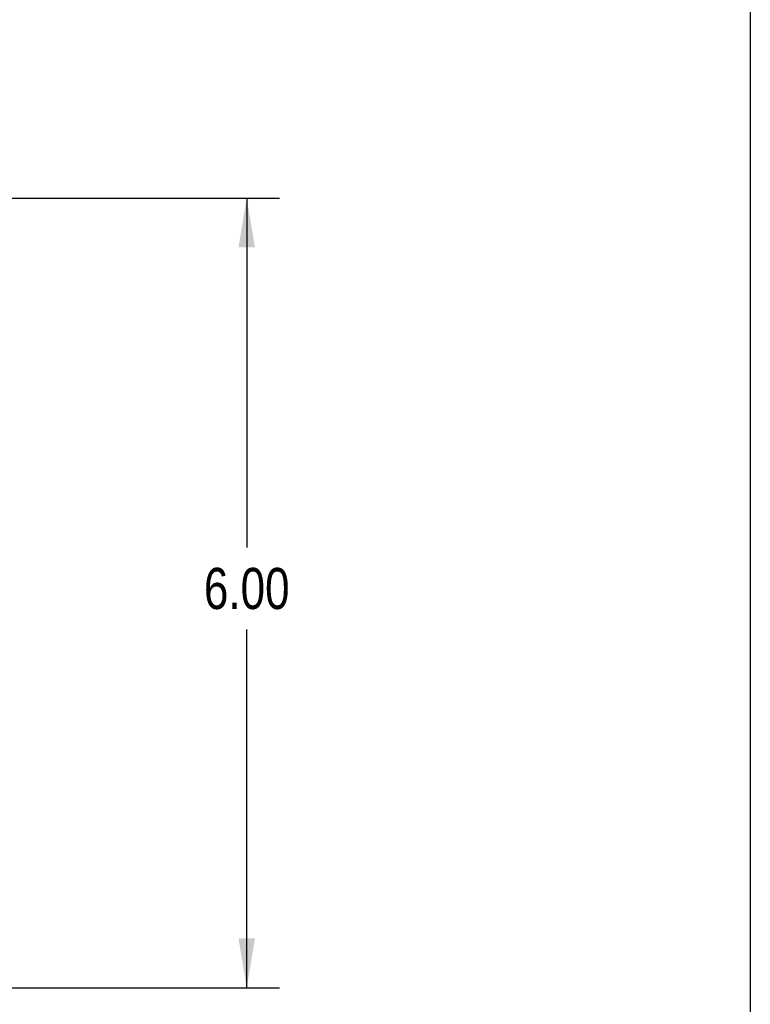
# Model space of a CAD drawing. Header units: inches. Extents: x 0 to 16, y 0 to 10.
# Tile 43 of 44: x 13.2 to 16, y 2.5 to 6.3. Entities that reach past the tile are written whole.
import ezdxf

# ---------------------------------------------------------------- set-up
doc = ezdxf.new("R2010")
doc.units = ezdxf.units.IN
doc.header["$LTSCALE"] = 0.935
doc.header["$MEASUREMENT"] = 0
doc.layers.get('0').update_dxf_attribs({"linetype": 'CONTINUOUS'})
doc.styles.get("Standard").update_dxf_attribs({"font": 'txt', "width": 0.8})
doc.dimstyles.new('DIMSTYLE_2', dxfattribs={"dimtxt": 0.15625, "dimasz": 0.1875, "dimexe": 0.125, "dimexo": 0.0625, "dimgap": 0.078125, "dimtad": 0, "dimtih": 1, "dimtoh": 1, "dimlfac": 2, "dimzin": 4, "dimdsep": 46, "dimtxsty": 'Standard', "dimblk": '_FILLED', "dimblk1": '_FILLED', "dimblk2": '_FILLED', "dimcen": 0.09, "dimazin": 1, "dimtfac": 1, "dimtofl": 0, "dimtmove": 0, "dimatfit": 3, "dimldrblk": '_FILLED', "dimfxl": 1, "dimtolj": 1, "dimtzin": 4, "dimarcsym": 0})

# ---------------------------------------------------------------- blocks, each defined once
blk = doc.blocks.new('_FILLED')
at = {"color": 0, "linetype": 'ByBlock'}
blk.add_solid([(0, 0), (-1, 0.167), (-1, -0.167)], dxfattribs=at)
blk = doc.blocks.new('*D16')
at = {"color": 2, "linetype": 'Continuous', "transparency": 16777216}
for p, q in [((12.66, 5.6096), (14.2115, 5.6096)), ((14.0865, 5.6096), (14.0865, 4.2827)), ((14.0865, 2.6096), (14.0865, 3.9702)), ((12.66, 2.6096), (14.2115, 2.6096))]:
    blk.add_line(p, q, dxfattribs=at)
at = {"color": 2, "linetype": 'Continuous', "transparency": 16777216, "xscale": 0.1875, "yscale": 0.1875, "zscale": 0.1875}
for p, rotation in [((14.0865, 5.6096), 90), ((14.0865, 2.6096), 270)]:
    blk.add_blockref('_FILLED', p, dxfattribs=dict(at, rotation=rotation))
at = {"color": 2, "linetype": 'Continuous', "transparency": 16777216, "insert": (14.0865, 4.2046), "char_height": 0.15625, "width": 0.5, "attachment_point": 2, "line_spacing_factor": 0.9}
blk.add_mtext('6.00', dxfattribs=at)

msp = doc.modelspace()

# ---------------------------------------------------------------- linework, layer by layer
at = {"color": 7, "linetype": 'Continuous'}
msp.add_line((16, 10), (16, 0), dxfattribs=at)

# ---------------------------------------------------------------- dimensions: what is measured, and where the dimension line sits
at = {"color": 2, "linetype": 'Continuous'}
dim = msp.add_linear_dim(base=(14.0865, 2.6096), p1=(12.5975, 5.6096), p2=(12.5975, 2.6096), angle=270, dimstyle='DIMSTYLE_2', dxfattribs=at)
dim.commit()
dim.dimension.update_dxf_attribs({"geometry": '*D16', "text_midpoint": (14.0865, 4.1265), "dimtype": 160})

doc.saveas('drawing.dxf')
